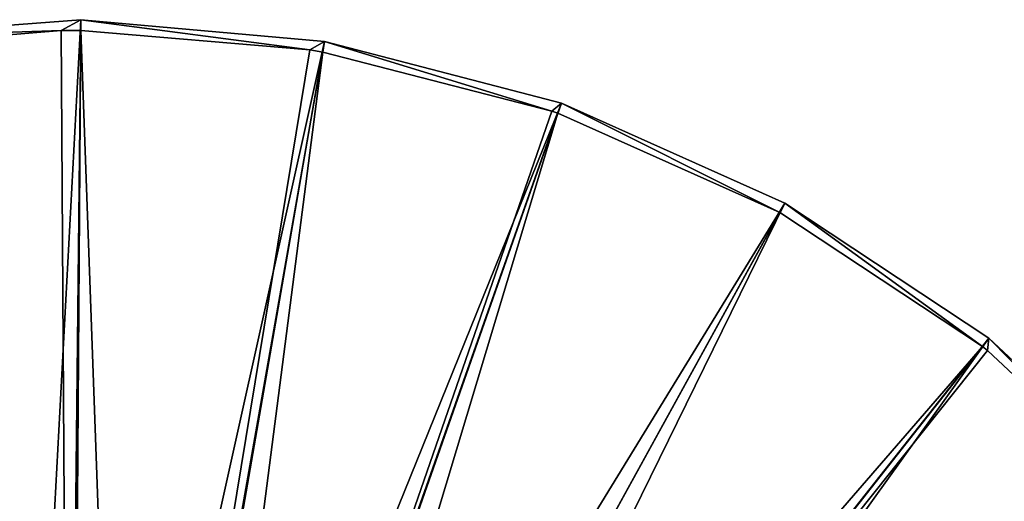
# Model space of a CAD drawing. Header units: millimetres. Extents: x 14 to 1324, y -100 to 100.
# Tile 118 of 214: x 667 to 723, y 57 to 85. Entities that reach past the tile are written whole.
import ezdxf

# ---------------------------------------------------------------- set-up
doc = ezdxf.new("R2010")
doc.units = ezdxf.units.MM
doc.header["$LTSCALE"] = 25.4
doc.layers.get('0').update_dxf_attribs({"true_color": 0xff5454})

# ---------------------------------------------------------------- blocks, each defined once
blk = doc.blocks.new('HERMANOS-V-8032.STL')
at = {"color": 250, "true_color": 0x262626}
mesh = blk.add_polyface(dxfattribs=at)
corners = [(670.161, 85.193, 14.514), (669.023, 84.58, 14), (656.131, 84.126, 14.514)]
mesh.append_faces([[corners[k] for k in face] for face in [(0, 1, 2)]], dxfattribs={"color": 250})
mesh = blk.add_polyface(dxfattribs=at)
corners = [(666.603, 18.625, 93.567), (670.161, 85.193, 14.514), (656.131, 84.126, 14.514), (669.709, 18.861, 93.567)]
mesh.append_faces([[corners[k] for k in face] for face in [(0, 1, 2), (1, 0, 3)]], dxfattribs={"vtx0": -1, "color": 250})
mesh = blk.add_polyface(dxfattribs=at)
corners = [(670.161, 85.193, 14.514), (670.157, 84.58, 14), (669.023, 84.58, 14)]
mesh.append_faces([[corners[k] for k in face] for face in [(0, 1, 2)]], dxfattribs={"color": 250})
mesh = blk.add_polyface(dxfattribs=at)
corners = [(669.709, 18.861, 93.567), (684.175, 83.935, 14.514), (670.161, 85.193, 14.514), (672.812, 18.582, 93.567)]
mesh.append_faces([[corners[k] for k in face] for face in [(0, 1, 2), (1, 0, 3)]], dxfattribs={"vtx0": -1, "color": 250})
mesh = blk.add_polyface(dxfattribs=at)
corners = [(683.325, 83.458, 14), (670.157, 84.58, 14), (670.161, 85.193, 14.514)]
mesh.append_faces([[corners[k] for k in face] for face in [(0, 1, 2)]], dxfattribs={"color": 250})
mesh = blk.add_polyface(dxfattribs=at)
corners = [(684.175, 83.935, 14.514), (683.325, 83.458, 14), (670.161, 85.193, 14.514)]
mesh.append_faces([[corners[k] for k in face] for face in [(0, 1, 2)]], dxfattribs={"color": 250})
mesh = blk.add_polyface(dxfattribs=at)
corners = [(669.023, 84.58, 14), (656.227, 83.521, 14), (656.131, 84.126, 14.514)]
mesh.append_faces([[corners[k] for k in face] for face in [(0, 1, 2)]], dxfattribs={"color": 250})
mesh = blk.add_polyface(dxfattribs=at)
corners = [(669.46, 18.265, 93.033), (656.227, 83.521, 14), (669.023, 84.58, 14)]
mesh.append_faces([[corners[k] for k in face] for face in [(0, 1, 2)]], dxfattribs={"color": 250})
mesh = blk.add_polyface(dxfattribs=at)
corners = [(669.46, 18.265, 93.033), (669.023, 84.58, 14), (670.157, 84.58, 14)]
mesh.append_faces([[corners[k] for k in face] for face in [(0, 1, 2)]], dxfattribs={"color": 250})
mesh = blk.add_polyface(dxfattribs=at)
corners = [(669.46, 18.265, 93.033), (670.157, 84.58, 14), (672.549, 18.022, 93.033)]
mesh.append_faces([[corners[k] for k in face] for face in [(0, 1, 2)]], dxfattribs={"color": 250})
mesh = blk.add_polyface(dxfattribs=at)
corners = [(672.549, 18.022, 93.033), (670.157, 84.58, 14), (683.325, 83.458, 14)]
mesh.append_faces([[corners[k] for k in face] for face in [(0, 1, 2)]], dxfattribs={"color": 250})
mesh = blk.add_polyface(dxfattribs=at)
corners = [(672.812, 18.582, 93.567), (697.791, 80.388, 14.514), (684.175, 83.935, 14.514), (675.826, 17.797, 93.567)]
mesh.append_faces([[corners[k] for k in face] for face in [(0, 1, 2), (1, 0, 3)]], dxfattribs={"vtx0": -1, "color": 250})
mesh = blk.add_polyface(dxfattribs=at)
corners = [(684.175, 83.935, 14.514), (684.07, 83.331, 14), (683.325, 83.458, 14)]
mesh.append_faces([[corners[k] for k in face] for face in [(0, 1, 2)]], dxfattribs={"color": 250})
mesh = blk.add_polyface(dxfattribs=at)
corners = [(697.231, 79.934, 14), (684.07, 83.331, 14), (684.175, 83.935, 14.514)]
mesh.append_faces([[corners[k] for k in face] for face in [(0, 1, 2)]], dxfattribs={"color": 250})
mesh = blk.add_polyface(dxfattribs=at)
corners = [(697.791, 80.388, 14.514), (697.231, 79.934, 14), (684.175, 83.935, 14.514)]
mesh.append_faces([[corners[k] for k in face] for face in [(0, 1, 2)]], dxfattribs={"color": 250})
mesh = blk.add_polyface(dxfattribs=at)
corners = [(666.375, 17.982, 93.033), (656.227, 83.521, 14), (669.46, 18.265, 93.033)]
mesh.append_faces([[corners[k] for k in face] for face in [(0, 1, 2)]], dxfattribs={"color": 250})
mesh = blk.add_polyface(dxfattribs=at)
corners = [(672.549, 18.022, 93.033), (683.325, 83.458, 14), (684.07, 83.331, 14)]
mesh.append_faces([[corners[k] for k in face] for face in [(0, 1, 2)]], dxfattribs={"color": 250})
mesh = blk.add_polyface(dxfattribs=at)
corners = [(672.549, 18.022, 93.033), (684.07, 83.331, 14), (675.552, 17.262, 93.033)]
mesh.append_faces([[corners[k] for k in face] for face in [(0, 1, 2)]], dxfattribs={"color": 250})
mesh = blk.add_polyface(dxfattribs=at)
corners = [(675.552, 17.262, 93.033), (684.07, 83.331, 14), (697.231, 79.934, 14)]
mesh.append_faces([[corners[k] for k in face] for face in [(0, 1, 2)]], dxfattribs={"color": 250})
mesh = blk.add_polyface(dxfattribs=at)
corners = [(675.826, 17.797, 93.567), (710.638, 74.649, 14.514), (697.791, 80.388, 14.514), (678.67, 16.526, 93.567)]
mesh.append_faces([[corners[k] for k in face] for face in [(0, 1, 2), (1, 0, 3)]], dxfattribs={"vtx0": -1, "color": 250})
mesh = blk.add_polyface(dxfattribs=at)
corners = [(697.791, 80.388, 14.514), (697.588, 79.81, 14), (697.231, 79.934, 14)]
mesh.append_faces([[corners[k] for k in face] for face in [(0, 1, 2)]], dxfattribs={"color": 250})
mesh = blk.add_polyface(dxfattribs=at)
corners = [(697.791, 80.388, 14.514), (710.343, 74.112, 14), (697.588, 79.81, 14), (710.638, 74.649, 14.514)]
mesh.append_faces([[corners[k] for k in face] for face in [(0, 1, 2), (1, 0, 3)]], dxfattribs={"vtx0": -1, "color": 250})
mesh = blk.add_polyface(dxfattribs=at)
corners = [(675.552, 17.262, 93.033), (697.231, 79.934, 14), (697.588, 79.81, 14)]
mesh.append_faces([[corners[k] for k in face] for face in [(0, 1, 2)]], dxfattribs={"color": 250})
mesh = blk.add_polyface(dxfattribs=at)
corners = [(675.552, 17.262, 93.033), (697.588, 79.81, 14), (678.383, 16.004, 93.033)]
mesh.append_faces([[corners[k] for k in face] for face in [(0, 1, 2)]], dxfattribs={"color": 250})
mesh = blk.add_polyface(dxfattribs=at)
corners = [(678.383, 16.004, 93.033), (697.588, 79.81, 14), (710.343, 74.112, 14)]
mesh.append_faces([[corners[k] for k in face] for face in [(0, 1, 2)]], dxfattribs={"color": 250})
mesh = blk.add_polyface(dxfattribs=at)
corners = [(681.266, 14.805, 93.567), (710.638, 74.649, 14.514), (678.67, 16.526, 93.567), (722.365, 66.873, 14.514)]
mesh.append_faces([[corners[k] for k in face] for face in [(0, 1, 2), (1, 0, 3)]], dxfattribs={"vtx0": -1, "color": 250})
mesh = blk.add_polyface(dxfattribs=at)
corners = [(710.638, 74.649, 14.514), (721.985, 66.392, 14), (710.343, 74.112, 14), (722.365, 66.873, 14.514)]
mesh.append_faces([[corners[k] for k in face] for face in [(0, 1, 2), (1, 0, 3)]], dxfattribs={"vtx0": -1, "color": 250})
mesh = blk.add_polyface(dxfattribs=at)
corners = [(721.985, 66.392, 14), (678.383, 16.004, 93.033), (710.343, 74.112, 14)]
mesh.append_faces([[corners[k] for k in face] for face in [(0, 1, 2)]], dxfattribs={"color": 250})
mesh = blk.add_polyface(dxfattribs=at)
corners = [(683.544, 12.68, 93.567), (722.365, 66.873, 14.514), (681.266, 14.805, 93.567), (732.652, 57.273, 14.514)]
mesh.append_faces([[corners[k] for k in face] for face in [(0, 1, 2), (1, 0, 3)]], dxfattribs={"vtx0": -1, "color": 250})
mesh = blk.add_polyface(dxfattribs=at)
corners = [(722.365, 66.873, 14.514), (722.281, 66.157, 14), (721.985, 66.392, 14)]
mesh.append_faces([[corners[k] for k in face] for face in [(0, 1, 2)]], dxfattribs={"color": 250})
mesh = blk.add_polyface(dxfattribs=at)
corners = [(732.198, 56.861, 14), (722.281, 66.157, 14), (722.365, 66.873, 14.514)]
mesh.append_faces([[corners[k] for k in face] for face in [(0, 1, 2)]], dxfattribs={"color": 250})
mesh = blk.add_polyface(dxfattribs=at)
corners = [(732.652, 57.273, 14.514), (732.198, 56.861, 14), (722.365, 66.873, 14.514)]
mesh.append_faces([[corners[k] for k in face] for face in [(0, 1, 2)]], dxfattribs={"color": 250})
mesh = blk.add_polyface(dxfattribs=at)
corners = [(721.985, 66.392, 14), (680.961, 14.286, 93.033), (678.383, 16.004, 93.033)]
mesh.append_faces([[corners[k] for k in face] for face in [(0, 1, 2)]], dxfattribs={"color": 250})
mesh = blk.add_polyface(dxfattribs=at)
corners = [(722.281, 66.157, 14), (680.961, 14.286, 93.033), (721.985, 66.392, 14)]
mesh.append_faces([[corners[k] for k in face] for face in [(0, 1, 2)]], dxfattribs={"color": 250})
mesh = blk.add_polyface(dxfattribs=at)
corners = [(732.198, 56.861, 14), (680.961, 14.286, 93.033), (722.281, 66.157, 14)]
mesh.append_faces([[corners[k] for k in face] for face in [(0, 1, 2)]], dxfattribs={"color": 250})

msp = doc.modelspace()

# ---------------------------------------------------------------- block references
at = {"color": 0}
msp.add_blockref('HERMANOS-V-8032.STL', (0, 0), dxfattribs=at)

doc.saveas('drawing.dxf')
